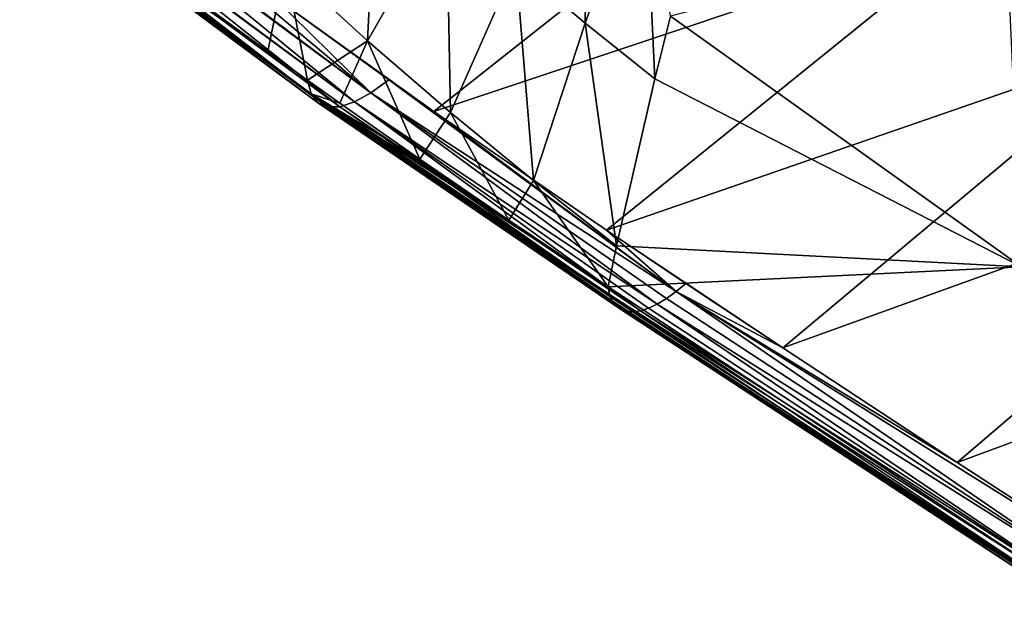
# Model space of a CAD drawing. Header units: metres. Extents: x -81 to 81, y -160 to 24.
# Tile 74 of 256: x -74.26 to -67.08, y -59.47 to -55.2. Entities that reach past the tile are written whole.
import ezdxf

# ---------------------------------------------------------------- set-up
doc = ezdxf.new("R2010")
doc.units = ezdxf.units.M
doc.layers.add('solid_501850_SW0001', color=7, linetype='CONTINUOUS')

msp = doc.modelspace()

# ---------------------------------------------------------------- linework, layer by layer
at = {"layer": 'solid_501850_SW0001'}
for points in [[(-67.272324, -54.538277, 47.517689), (-63.433426, -53.165436, 46.055679), (-66.042274, -55.367619, 48.116413)], [(-72.424217, -55.01297, 48.39119), (-68.498001, -53.69595, 46.928082), (-71.240776, -55.866062, 48.995434)], [(-68.498001, -53.69595, 46.928082), (-67.272324, -54.538277, 47.517689), (-71.240776, -55.866062, 48.995434)], [(-70.113991, -53.669464, 56.325516), (-70.643105, -54.794731, 53.845482), (-70.138023, -55.221176, 53.981285)], [(-69.70443, -54.022144, 56.43874), (-70.113991, -53.669464, 56.325516), (-70.138023, -55.221176, 53.981285)], [(-71.651031, -53.874561, 53.626495), (-72.322418, -54.800377, 51.080795), (-71.722046, -55.351509, 51.193771)], [(-71.14798, -54.347359, 53.725166), (-71.651031, -53.874561, 53.626495), (-71.722046, -55.351509, 51.193771)], [(-71.698044, -55.729378, 48.948517), (-73.786438, -54.164669, 47.838863), (-73.663559, -54.079231, 47.734474)], [(-71.698044, -55.729378, 48.948517), (-73.663559, -54.079231, 47.734474), (-72.424217, -55.01297, 48.39119)], [(-69.70443, -54.022144, 56.43874), (-70.138023, -55.221176, 53.981285), (-69.630524, -55.627373, 54.140209)], [(-69.514648, -55.172146, 55.028873), (-69.70443, -54.022144, 56.43874), (-69.630524, -55.627373, 54.140209)], [(-74.257042, -54.155453, 48.716976), (-72.160156, -55.637531, 49.975357), (-72.449837, -55.428986, 49.832073)], [(-74.257042, -54.155453, 48.716976), (-74.25663, -54.156521, 48.714703), (-72.160156, -55.637531, 49.975357)], [(-74.257042, -54.155453, 48.716976), (-72.449837, -55.428986, 49.832073), (-73.08606, -54.96209, 49.512348)], [(-72.132835, -55.736073, 49.803513), (-72.160156, -55.637531, 49.975357), (-74.25663, -54.156521, 48.714703)], [(-72.132835, -55.736073, 49.803513), (-74.25663, -54.156521, 48.714703), (-74.210472, -54.225864, 48.531345)], [(-72.132835, -55.736073, 49.803513), (-74.210472, -54.225864, 48.531345), (-74.208603, -54.227539, 48.52552)], [(-72.086357, -55.800526, 49.620247), (-74.208603, -54.227539, 48.52552), (-74.138077, -54.263702, 48.344494)], [(-72.132835, -55.736073, 49.803513), (-74.208603, -54.227539, 48.52552), (-72.086357, -55.800526, 49.620247)], [(-71.818344, -55.796394, 49.093208), (-73.918129, -54.232567, 47.984425), (-73.800568, -54.173203, 47.852699)], [(-71.698044, -55.729378, 48.948517), (-73.800568, -54.173203, 47.852699), (-73.786438, -54.164669, 47.838863)], [(-71.818344, -55.796394, 49.093208), (-73.800568, -54.173203, 47.852699), (-71.698044, -55.729378, 48.948517)], [(-72.086357, -55.800526, 49.620247), (-74.138077, -54.263702, 48.344494), (-74.133858, -54.264698, 48.335327)], [(-72.016457, -55.832695, 49.435913), (-74.133858, -54.264698, 48.335327), (-74.042862, -54.267399, 48.1642)], [(-72.086357, -55.800526, 49.620247), (-74.133858, -54.264698, 48.335327), (-72.016457, -55.832695, 49.435913)], [(-71.925911, -55.831299, 49.257866), (-74.042862, -54.267399, 48.1642), (-74.035629, -54.266396, 48.152328)], [(-72.016457, -55.832695, 49.435913), (-74.042862, -54.267399, 48.1642), (-71.925911, -55.831299, 49.257866)], [(-71.925911, -55.831299, 49.257866), (-74.035629, -54.266396, 48.152328), (-73.92878, -54.236809, 47.997963)], [(-71.818344, -55.796394, 49.093208), (-73.92878, -54.236809, 47.997963), (-73.918129, -54.232567, 47.984425)], [(-71.925911, -55.831299, 49.257866), (-73.92878, -54.236809, 47.997963), (-71.818344, -55.796394, 49.093208)], [(-71.14798, -54.347359, 53.725166), (-71.722046, -55.351509, 51.193771), (-71.118759, -55.872189, 51.331985)], [(-70.643105, -54.794731, 53.845482), (-71.14798, -54.347359, 53.725166), (-71.118759, -55.872189, 51.331985)], [(-71.240776, -55.866062, 48.995434), (-67.272324, -54.538277, 47.517689), (-69.982742, -56.730827, 49.61689)], [(-69.982742, -56.730827, 49.61689), (-67.272324, -54.538277, 47.517689), (-66.042274, -55.367619, 48.116413)], [(-67.069008, -54.540501, 59.488483), (-69.514648, -55.172146, 55.028873), (-66.958275, -56.998089, 56.105331)], [(-72.322418, -54.800377, 51.080795), (-73.08606, -54.96209, 49.512348), (-72.449837, -55.428986, 49.832073)], [(-72.322418, -54.800377, 51.080795), (-72.449837, -55.428986, 49.832073), (-72.160156, -55.637531, 49.975357)], [(-71.722046, -55.351509, 51.193771), (-72.322418, -54.800377, 51.080795), (-72.160156, -55.637531, 49.975357)], [(-70.643105, -54.794731, 53.845482), (-71.118759, -55.872189, 51.331985), (-70.514801, -56.367962, 51.488358)], [(-70.138023, -55.221176, 53.981285), (-70.643105, -54.794731, 53.845482), (-70.514801, -56.367962, 51.488358)], [(-71.568184, -55.634125, 48.830418), (-72.424217, -55.01297, 48.39119), (-71.240776, -55.866062, 48.995434)], [(-71.698044, -55.729378, 48.948517), (-72.424217, -55.01297, 48.39119), (-71.568184, -55.634125, 48.830418)], [(-70.138023, -55.221176, 53.981285), (-70.514801, -56.367962, 51.488358), (-69.909431, -56.844051, 51.665668)], [(-69.630524, -55.627373, 54.140209), (-70.138023, -55.221176, 53.981285), (-69.909431, -56.844051, 51.665668)], [(-66.958275, -56.998089, 56.105331), (-69.514648, -55.172146, 55.028873), (-69.630524, -55.627373, 54.140209)], [(-71.722046, -55.351509, 51.193771), (-72.160156, -55.637531, 49.975357), (-71.924911, -55.805088, 50.090801)], [(-71.722046, -55.351509, 51.193771), (-71.924911, -55.805088, 50.090801), (-71.342819, -56.212841, 50.373619)], [(-71.118759, -55.872189, 51.331985), (-71.722046, -55.351509, 51.193771), (-71.342819, -56.212841, 50.373619)], [(-69.982742, -56.730827, 49.61689), (-66.042274, -55.367619, 48.116413), (-68.698128, -57.587708, 50.245239)], [(-64.807869, -56.183983, 48.723957), (-68.698128, -57.587708, 50.245239), (-66.042274, -55.367619, 48.116413)], [(-72.132835, -55.736073, 49.803513), (-71.924911, -55.805088, 50.090801), (-72.160156, -55.637531, 49.975357)], [(-71.698044, -55.729378, 48.948517), (-71.568184, -55.634125, 48.830418), (-69.475235, -57.178406, 49.965847)], [(-71.568184, -55.634125, 48.830418), (-71.240776, -55.866062, 48.995434), (-71.546021, -55.649925, 48.84164)], [(-69.475235, -57.178406, 49.965847), (-71.568184, -55.634125, 48.830418), (-71.546021, -55.649925, 48.84164)], [(-69.475235, -57.178406, 49.965847), (-71.546021, -55.649925, 48.84164), (-71.240776, -55.866062, 48.995434)], [(-66.958275, -56.998089, 56.105331), (-69.630524, -55.627373, 54.140209), (-69.909431, -56.844051, 51.665668)], [(-71.818344, -55.796394, 49.093208), (-71.698044, -55.729378, 48.948517), (-69.612373, -57.268875, 50.124264)], [(-71.698044, -55.729378, 48.948517), (-69.475235, -57.178406, 49.965847), (-69.545158, -57.228615, 50.041042)], [(-71.698044, -55.729378, 48.948517), (-69.545158, -57.228615, 50.041042), (-69.612373, -57.268875, 50.124264)], [(-72.132835, -55.736073, 49.803513), (-69.97039, -57.143158, 51.032383), (-70.693626, -56.657063, 50.685955)], [(-72.132835, -55.736073, 49.803513), (-69.959663, -57.199341, 50.933468), (-69.97039, -57.143158, 51.032383)], [(-72.132835, -55.736073, 49.803513), (-70.693626, -56.657063, 50.685955), (-71.342819, -56.212841, 50.373619)], [(-72.132835, -55.736073, 49.803513), (-71.342819, -56.212841, 50.373619), (-71.924911, -55.805088, 50.090801)], [(-72.132835, -55.736073, 49.803513), (-69.940514, -57.245701, 50.830765), (-69.959663, -57.199341, 50.933468)], [(-72.132835, -55.736073, 49.803513), (-72.086357, -55.800526, 49.620247), (-69.940514, -57.245701, 50.830765)], [(-72.086357, -55.800526, 49.620247), (-69.878967, -57.307438, 50.619846), (-69.913498, -57.281891, 50.725765)], [(-72.086357, -55.800526, 49.620247), (-72.016457, -55.832695, 49.435913), (-69.878967, -57.307438, 50.619846)], [(-72.086357, -55.800526, 49.620247), (-69.913498, -57.281891, 50.725765), (-69.940514, -57.245701, 50.830765)], [(-71.925911, -55.831299, 49.257866), (-71.818344, -55.796394, 49.093208), (-69.735214, -57.317589, 50.310341)], [(-71.818344, -55.796394, 49.093208), (-69.612373, -57.268875, 50.124264), (-69.676003, -57.298664, 50.214424)], [(-71.818344, -55.796394, 49.093208), (-69.676003, -57.298664, 50.214424), (-69.735214, -57.317589, 50.310341)], [(-72.016457, -55.832695, 49.435913), (-71.925911, -55.831299, 49.257866), (-69.789238, -57.325401, 50.410767)], [(-72.016457, -55.832695, 49.435913), (-69.789238, -57.325401, 50.410767), (-69.837364, -57.322002, 50.514385)], [(-72.016457, -55.832695, 49.435913), (-69.837364, -57.322002, 50.514385), (-69.878967, -57.307438, 50.619846)], [(-71.925911, -55.831299, 49.257866), (-69.735214, -57.317589, 50.310341), (-69.789238, -57.325401, 50.410767)], [(-71.118759, -55.872189, 51.331985), (-71.342819, -56.212841, 50.373619), (-70.693626, -56.657063, 50.685955)], [(-69.475235, -57.178406, 49.965847), (-71.240776, -55.866062, 48.995434), (-69.982742, -56.730827, 49.61689)], [(-70.514801, -56.367962, 51.488358), (-71.118759, -55.872189, 51.331985), (-70.693626, -56.657063, 50.685955)], [(-64.807869, -56.183983, 48.723957), (-67.426544, -58.42392, 50.872856), (-68.698128, -57.587708, 50.245239)], [(-64.807869, -56.183983, 48.723957), (-63.565895, -56.994289, 49.344982), (-67.426544, -58.42392, 50.872856)], [(-70.514801, -56.367962, 51.488358), (-70.693626, -56.657063, 50.685955), (-69.97039, -57.143158, 51.032383)], [(-69.909431, -56.844051, 51.665668), (-70.514801, -56.367962, 51.488358), (-69.97039, -57.143158, 51.032383)], [(-69.982742, -56.730827, 49.61689), (-68.698128, -57.587708, 50.245239), (-69.403519, -57.118908, 49.899658)], [(-69.475235, -57.178406, 49.965847), (-69.982742, -56.730827, 49.61689), (-69.403519, -57.118908, 49.899658)], [(-66.958275, -56.998089, 56.105331), (-69.909431, -56.844051, 51.665668), (-69.97039, -57.143158, 51.032383)], [(-66.958275, -56.998089, 56.105331), (-69.97039, -57.143158, 51.032383), (-66.699623, -59.290127, 52.640285)], [(-67.426544, -58.42392, 50.872856), (-63.565895, -56.994289, 49.344982), (-66.12513, -59.269035, 51.522011)], [(-69.959663, -57.199341, 50.933468), (-66.699623, -59.290127, 52.640285), (-69.97039, -57.143158, 51.032383)], [(-69.475235, -57.178406, 49.965847), (-69.403519, -57.118908, 49.899658), (-68.698128, -57.587708, 50.245239)], [(-69.959663, -57.199341, 50.933468), (-66.665588, -59.392052, 52.441277), (-66.699623, -59.290127, 52.640285)], [(-69.959663, -57.199341, 50.933468), (-69.940514, -57.245701, 50.830765), (-66.665588, -59.392052, 52.441277)], [(-69.612373, -57.268875, 50.124264), (-69.545158, -57.228615, 50.041042), (-66.265419, -59.377323, 51.662369)], [(-69.545158, -57.228615, 50.041042), (-69.475235, -57.178406, 49.965847), (-66.265419, -59.377323, 51.662369)], [(-69.475235, -57.178406, 49.965847), (-68.698128, -57.587708, 50.245239), (-67.426544, -58.42392, 50.872856)], [(-69.475235, -57.178406, 49.965847), (-67.426544, -58.42392, 50.872856), (-66.12513, -59.269035, 51.522011)], [(-69.475235, -57.178406, 49.965847), (-66.12513, -59.269035, 51.522011), (-66.265419, -59.377323, 51.662369)], [(-69.940514, -57.245701, 50.830765), (-69.913498, -57.281891, 50.725765), (-66.665588, -59.392052, 52.441277)], [(-69.913498, -57.281891, 50.725765), (-66.601189, -59.45377, 52.233459), (-66.665588, -59.392052, 52.441277)], [(-69.913498, -57.281891, 50.725765), (-69.878967, -57.307438, 50.619846), (-66.601189, -59.45377, 52.233459)], [(-69.878967, -57.307438, 50.619846), (-69.837364, -57.322002, 50.514385), (-66.601189, -59.45377, 52.233459)], [(-69.735214, -57.317589, 50.310341), (-69.676003, -57.298664, 50.214424), (-66.395851, -59.446213, 51.833786)], [(-69.676003, -57.298664, 50.214424), (-69.612373, -57.268875, 50.124264), (-66.395851, -59.446213, 51.833786)], [(-69.612373, -57.268875, 50.124264), (-66.265419, -59.377323, 51.662369), (-66.395851, -59.446213, 51.833786)], [(-69.837364, -57.322002, 50.514385), (-66.50972, -59.472137, 52.027451), (-66.601189, -59.45377, 52.233459)], [(-69.837364, -57.322002, 50.514385), (-69.789238, -57.325401, 50.410767), (-66.50972, -59.472137, 52.027451)], [(-69.789238, -57.325401, 50.410767), (-69.735214, -57.317589, 50.310341), (-66.50972, -59.472137, 52.027451)], [(-69.735214, -57.317589, 50.310341), (-66.395851, -59.446213, 51.833786), (-66.50972, -59.472137, 52.027451)]]:
    msp.add_3dface(points, dxfattribs=at)

doc.saveas('drawing.dxf')
